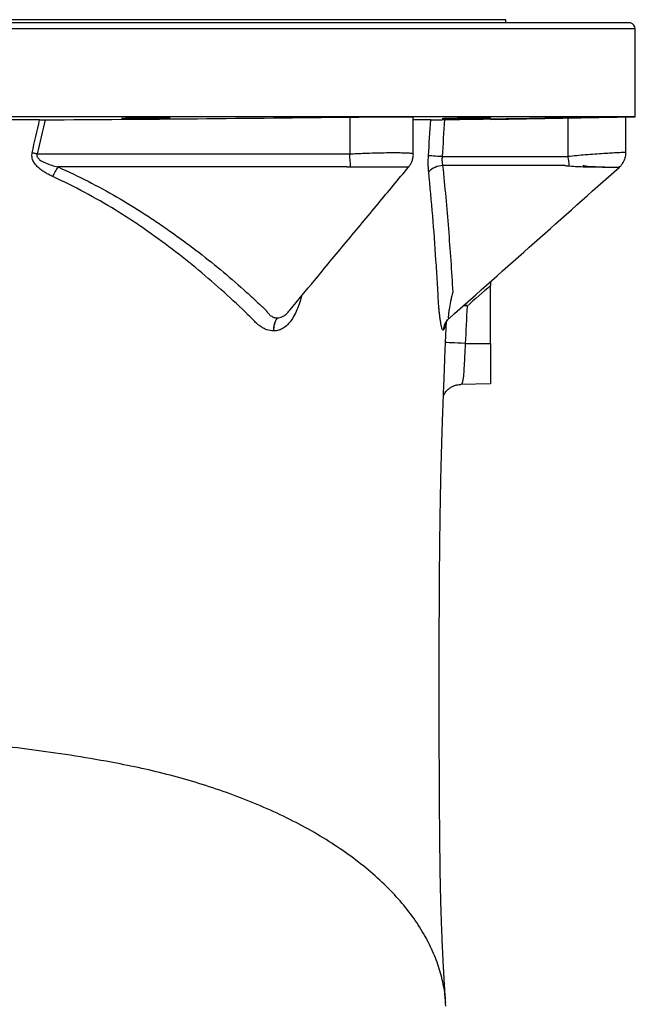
# Model space of a CAD drawing. Header units: millimetres. Extents: x 212 to 2672, y 434 to 2559.
# Tile 5 of 10: x 721 to 1025, y 2072 to 2559. Entities that reach past the tile are written whole.
import ezdxf

# ---------------------------------------------------------------- set-up
doc = ezdxf.new("R2010")
doc.units = ezdxf.units.MM

msp = doc.modelspace()

# ---------------------------------------------------------------- linework, layer by layer
at = {"color": 7, "linetype": 'Continuous', "lineweight": 25}
for p, q in [((1022.85, 2557.48), (214.49, 2557.48)), ((961.17, 2559.08), (618.67, 2559.08)), ((961.17, 2557.48), (961.17, 2559.08)), ((1025.17, 2511.08), (1025.17, 2554.56)), ((906.11, 2511.08), (682.26, 2511.08)), ((884.04, 2510.94), (884.04, 2492.78)), ((1020.17, 2511.08), (906.11, 2511.08)), ((915.48, 2492.75), (915.48, 2511.08)), ((953.67, 2509.84), (1025.17, 2511.08)), ((1025.17, 2511.08), (1020.17, 2511.08)), ((1020.56, 2493.58), (1020.56, 2511.08)), ((991.91, 2510.69), (991.91, 2491.56)), ((990.07, 2487), (929.96, 2487)), ((882.48, 2486.3), (739.95, 2486.3)), ((953.67, 2429.72), (953.67, 2427.73)), ((953.67, 2399.08), (953.67, 2427.73)), ((854.42, 2415.52), (854.52, 2415.64)), ((933.08, 2411.52), (933.11, 2411.56)), ((941.17, 2399.08), (953.67, 2399.08)), ((953.67, 2399.08), (953.67, 2379.08)), ((953.67, 2379.08), (938.97, 2378.83))]:
    msp.add_line(p, q, dxfattribs=at)
at = {"color": 1, "linetype": 'Continuous', "lineweight": 25}
for p, q in [((1025.17, 2554.56), (212.17, 2554.56)), ((931.36, 2399.52), (931.86, 2410.05)), ((932.96, 2411.36), (933.08, 2411.52))]:
    msp.add_line(p, q, dxfattribs=at)
at = {"color": 7, "linetype": 'Continuous', "lineweight": 25, "flags": 128}
for points in [[(729.61, 2492.72), (729.3, 2492.79), (728.98, 2492.86), (728.67, 2492.93), (728.36, 2493), (728.05, 2493.07), (727.75, 2493.14), (727.45, 2493.2), (727.15, 2493.27)], [(929.73, 2491.41), (928.59, 2491.48), (927.5, 2491.55), (926.47, 2491.61), (925.52, 2491.67), (924.68, 2491.73), (923.96, 2491.78), (923.39, 2491.82), (922.96, 2491.85)], [(941.17, 2399.08), (939.29, 2399.17), (937.48, 2399.25), (935.81, 2399.32), (934.34, 2399.39), (933.12, 2399.44), (932.2, 2399.48), (931.6, 2399.51), (931.36, 2399.52)]]:
    msp.add_lwpolyline(points, dxfattribs=at)
at = {"color": 7, "linetype": 'Continuous', "lineweight": 25}
for centre, radius, start, end in [((1022.17, 2554.56), 3, 0, 76.8817), ((434.66, 2458.08), 450.72, 3.577, 4.4157), ((908.54, 2478.04), 84.46, 5.8338, 9.211), ((930.31, 2477.07), 9.93, 92.015, 136.6632), ((756.76, 2473.81), 20.94, 143.3855, 158.2373), ((856.34, 2405.96), 9.98, 144.9214, 183.9462), ((856.36, 2405.98), 9.96, 144.9948, 184.0707), ((856.38, 2406), 9.94, 145.0878, 184.2289), ((938.27, 2405.37), 8.02, 131.5857, 178.0552), ((938.28, 2405.37), 8.01, 131.6119, 178.0937), ((938.28, 2405.38), 8, 131.6372, 178.1354)]:
    msp.add_arc(centre, radius, start, end, dxfattribs=at)
for points in [[(733.58, 2509.59), (783.73, 2509.89), (833.89, 2510.37), (884.04, 2510.94)], [(727.15, 2493.27), (728.3, 2498.72), (729.52, 2504.16), (730.82, 2509.58)], [(733.58, 2509.59), (732.18, 2503.98), (730.86, 2498.36), (729.61, 2492.72)], [(730.82, 2509.58), (731.71, 2509.58), (732.63, 2509.58), (733.58, 2509.59)], [(922.96, 2491.85), (923.31, 2497.77), (923.69, 2503.69), (924.07, 2509.61)], [(930.87, 2509.69), (930.48, 2503.6), (930.09, 2497.51), (929.73, 2491.41)], [(930.87, 2509.69), (951.22, 2510.02), (971.56, 2510.36), (991.91, 2510.69)], [(953.67, 2427.73), (949.81, 2424.32), (945.94, 2420.93), (942.04, 2417.56)], [(942.04, 2417.56), (941.73, 2411.41), (941.44, 2405.25), (941.17, 2399.08)], [(848.17, 2411.69), (848.18, 2411.69), (848.19, 2411.69), (848.2, 2411.69)], [(848.2, 2411.69), (848.21, 2411.69), (848.22, 2411.69), (848.23, 2411.69)], [(932.95, 2411.36), (932.95, 2411.36), (932.95, 2411.36), (932.96, 2411.36)], [(932.96, 2411.36), (932.96, 2411.36), (932.96, 2411.36), (932.96, 2411.36)], [(846.42, 2405.27), (846.41, 2405.27), (846.39, 2405.27), (846.38, 2405.27)], [(846.47, 2405.27), (846.45, 2405.27), (846.43, 2405.27), (846.42, 2405.27)], [(930.27, 2405.64), (930.27, 2405.64), (930.26, 2405.64), (930.26, 2405.64)], [(930.28, 2405.64), (930.28, 2405.64), (930.27, 2405.64), (930.27, 2405.64)]]:
    msp.add_open_spline(points, degree=3, dxfattribs=at)
for points, knots in [([(884.04, 2510.94), (886.11, 2510.96), (888.14, 2510.98), (891.13, 2511.01), (892.12, 2511.02), (894.07, 2511.03), (895.05, 2511.04), (897.88, 2511.06), (899.67, 2511.07), (902.21, 2511.08), (903.03, 2511.08), (904.63, 2511.08), (905.39, 2511.08), (906.11, 2511.08)], [0, 0, 0, 0, 0.25, 0.25, 0.375, 0.375, 0.5, 0.5, 0.75, 0.75, 0.875, 0.875, 1, 1, 1, 1]), ([(906.11, 2511.08), (906.99, 2511.08), (908.77, 2511.08), (911.23, 2511.07), (913.43, 2511.04), (914.91, 2511), (915.56, 2510.96), (915.43, 2510.94), (915.4, 2510.93)], [0, 0, 0, 0, 0.1542894, 0.3109004, 0.5225473, 0.7403314, 0.95199, 1, 1, 1, 1]), ([(991.91, 2510.69), (993.66, 2510.72), (995.37, 2510.75), (998.72, 2510.8), (1000.36, 2510.83), (1002.76, 2510.86), (1003.54, 2510.88), (1005.06, 2510.9), (1005.8, 2510.91), (1007.96, 2510.94), (1009.31, 2510.96), (1010.91, 2510.98), (1011.22, 2510.99), (1011.83, 2510.99), (1012.13, 2511), (1013, 2511.01), (1013.56, 2511.02), (1015.13, 2511.04), (1016.06, 2511.05), (1017.29, 2511.06), (1017.67, 2511.07), (1018.35, 2511.07), (1018.66, 2511.08), (1019.48, 2511.08), (1019.89, 2511.08), (1020.17, 2511.08)], [0, 0, 0, 0, 0.125, 0.125, 0.25, 0.25, 0.3125, 0.3125, 0.375, 0.375, 0.5, 0.5, 0.53125, 0.53125, 0.5625, 0.5625, 0.625, 0.625, 0.75, 0.75, 0.8125, 0.8125, 0.875, 0.875, 1, 1, 1, 1]), ([(1020.17, 2511.08), (1020.23, 2511.08), (1020.48, 2511.08), (1020.48, 2511.08), (1020.47, 2511.08)], [0, 0, 0, 0, 0.258108, 1, 1, 1, 1]), ([(730.82, 2509.58), (728.18, 2509.58), (725.54, 2509.58), (720.22, 2509.58), (717.55, 2509.58), (714.86, 2509.58)], [0, 0, 0, 0, 0.5, 0.5, 1, 1, 1, 1]), ([(791.73, 2510.26), (791.17, 2510.24), (790.56, 2510.23), (789.59, 2510.21), (789.25, 2510.21), (788.55, 2510.19), (788.19, 2510.19), (787.1, 2510.17), (786.36, 2510.16), (785.2, 2510.15), (784.81, 2510.15), (784.02, 2510.14), (783.63, 2510.13), (782.46, 2510.12), (781.68, 2510.12), (780.52, 2510.11), (780.13, 2510.11), (779.38, 2510.11), (778.64, 2510.11), (777.94, 2510.11), (777.24, 2510.11), (776.9, 2510.11), (775.92, 2510.11), (775.31, 2510.11), (774.48, 2510.12), (774.22, 2510.12), (773.72, 2510.13), (773.48, 2510.13), (772.83, 2510.14), (772.46, 2510.15), (772.01, 2510.16), (771.87, 2510.17), (771.65, 2510.18), (771.55, 2510.18), (771.32, 2510.2), (771.24, 2510.21), (771.24, 2510.24), (771.32, 2510.25), (771.55, 2510.27), (771.64, 2510.28), (771.87, 2510.29), (772.01, 2510.3), (772.46, 2510.32), (772.83, 2510.33), (773.48, 2510.35), (773.71, 2510.36), (774.22, 2510.37), (774.48, 2510.38), (775.31, 2510.4), (775.92, 2510.41), (776.9, 2510.43), (777.24, 2510.43), (777.93, 2510.44), (778.64, 2510.45), (779.38, 2510.46), (780.13, 2510.47), (780.51, 2510.48), (781.67, 2510.49), (782.45, 2510.5), (783.63, 2510.51), (784.02, 2510.51), (784.8, 2510.51), (785.2, 2510.52), (786.35, 2510.52), (787.1, 2510.52), (788.19, 2510.53), (788.55, 2510.53), (789.24, 2510.53), (789.58, 2510.53), (790.56, 2510.52), (791.16, 2510.52), (792, 2510.51), (792.27, 2510.51), (792.77, 2510.51), (793.23, 2510.5), (793.64, 2510.49), (794.01, 2510.49), (794.18, 2510.48), (794.63, 2510.47), (794.86, 2510.46), (795.16, 2510.44), (795.24, 2510.43), (795.24, 2510.4), (795.17, 2510.39), (794.94, 2510.37), (794.84, 2510.36), (794.62, 2510.35), (794.35, 2510.34), (794.02, 2510.32), (793.65, 2510.31), (793.45, 2510.3), (792.79, 2510.28), (792.29, 2510.27), (791.73, 2510.26)], [0, 0, 0, 0, 0.03125, 0.03125, 0.046875, 0.046875, 0.0625, 0.0625, 0.09375, 0.09375, 0.109375, 0.109375, 0.125, 0.125, 0.15625, 0.15625, 0.171875, 0.171875, 0.1875, 0.203125, 0.203125, 0.21875, 0.21875, 0.25, 0.25, 0.265625, 0.265625, 0.28125, 0.28125, 0.3125, 0.3125, 0.328125, 0.328125, 0.34375, 0.34375, 0.375, 0.375, 0.40625, 0.40625, 0.421875, 0.421875, 0.4375, 0.4375, 0.46875, 0.46875, 0.484375, 0.484375, 0.5, 0.5, 0.53125, 0.53125, 0.546875, 0.546875, 0.5625, 0.578125, 0.578125, 0.59375, 0.59375, 0.625, 0.625, 0.640625, 0.640625, 0.65625, 0.65625, 0.6875, 0.6875, 0.703125, 0.703125, 0.71875, 0.71875, 0.75, 0.75, 0.765625, 0.765625, 0.78125, 0.796875, 0.796875, 0.8125, 0.8125, 0.84375, 0.84375, 0.875, 0.875, 0.90625, 0.90625, 0.921875, 0.921875, 0.9375, 0.953125, 0.953125, 0.96875, 0.96875, 1, 1, 1, 1]), ([(924.07, 2509.61), (923.41, 2509.61), (921.59, 2509.61), (918.77, 2509.61), (916.42, 2509.62), (915.48, 2509.62)], [0, 0, 0, 0, 0.257778, 0.702139, 1, 1, 1, 1]), ([(924.07, 2509.61), (924.31, 2509.61), (924.65, 2509.61), (925.31, 2509.62), (925.55, 2509.62), (926.07, 2509.63), (926.35, 2509.63), (926.95, 2509.64), (927.27, 2509.64), (927.93, 2509.65), (928.28, 2509.66), (929.34, 2509.67), (930.1, 2509.68), (930.87, 2509.69)], [0, 0, 0, 0, 0.25, 0.25, 0.375, 0.375, 0.5, 0.5, 0.625, 0.625, 0.75, 0.75, 1, 1, 1, 1]), ([(950.14, 2510.38), (949.58, 2510.37), (948.98, 2510.36), (948, 2510.34), (947.66, 2510.33), (946.97, 2510.32), (946.61, 2510.31), (945.52, 2510.29), (944.77, 2510.28), (943.62, 2510.26), (943.23, 2510.25), (942.44, 2510.24), (942.05, 2510.23), (940.87, 2510.21), (940.09, 2510.2), (938.93, 2510.18), (938.55, 2510.18), (937.8, 2510.17), (937.06, 2510.16), (936.35, 2510.15), (935.66, 2510.14), (935.32, 2510.14), (934.33, 2510.13), (933.73, 2510.12), (932.9, 2510.12), (932.64, 2510.11), (932.14, 2510.11), (931.9, 2510.11), (931.25, 2510.11), (930.88, 2510.11), (930.43, 2510.11), (930.29, 2510.11), (930.06, 2510.11), (929.97, 2510.11), (929.74, 2510.12), (929.66, 2510.12), (929.66, 2510.14), (929.74, 2510.14), (929.97, 2510.16), (930.06, 2510.16), (930.29, 2510.17), (930.43, 2510.18), (930.88, 2510.19), (931.25, 2510.2), (931.9, 2510.22), (932.14, 2510.23), (932.64, 2510.24), (932.9, 2510.25), (933.73, 2510.27), (934.34, 2510.28), (935.32, 2510.3), (935.66, 2510.31), (936.35, 2510.32), (937.06, 2510.34), (937.8, 2510.35), (938.55, 2510.36), (938.93, 2510.37), (940.1, 2510.39), (940.87, 2510.4), (942.05, 2510.42), (942.44, 2510.43), (943.23, 2510.44), (943.62, 2510.44), (944.77, 2510.46), (945.52, 2510.47), (946.61, 2510.48), (946.97, 2510.49), (947.67, 2510.49), (948, 2510.5), (948.98, 2510.51), (949.58, 2510.51), (950.42, 2510.52), (950.69, 2510.52), (951.19, 2510.52), (951.65, 2510.53), (952.06, 2510.53), (952.43, 2510.53), (952.6, 2510.53), (953.05, 2510.52), (953.28, 2510.52), (953.58, 2510.52), (953.66, 2510.51), (953.66, 2510.5), (953.59, 2510.49), (953.36, 2510.48), (953.26, 2510.47), (953.03, 2510.46), (952.77, 2510.46), (952.43, 2510.44), (952.07, 2510.43), (951.86, 2510.43), (951.2, 2510.41), (950.7, 2510.4), (950.14, 2510.38)], [0, 0, 0, 0, 0.03125, 0.03125, 0.046875, 0.046875, 0.0625, 0.0625, 0.09375, 0.09375, 0.109375, 0.109375, 0.125, 0.125, 0.15625, 0.15625, 0.171875, 0.171875, 0.1875, 0.203125, 0.203125, 0.21875, 0.21875, 0.25, 0.25, 0.265625, 0.265625, 0.28125, 0.28125, 0.3125, 0.3125, 0.328125, 0.328125, 0.34375, 0.34375, 0.375, 0.375, 0.40625, 0.40625, 0.421875, 0.421875, 0.4375, 0.4375, 0.46875, 0.46875, 0.484375, 0.484375, 0.5, 0.5, 0.53125, 0.53125, 0.546875, 0.546875, 0.5625, 0.578125, 0.578125, 0.59375, 0.59375, 0.625, 0.625, 0.640625, 0.640625, 0.65625, 0.65625, 0.6875, 0.6875, 0.703125, 0.703125, 0.71875, 0.71875, 0.75, 0.75, 0.765625, 0.765625, 0.78125, 0.796875, 0.796875, 0.8125, 0.8125, 0.84375, 0.84375, 0.875, 0.875, 0.90625, 0.90625, 0.921875, 0.921875, 0.9375, 0.953125, 0.953125, 0.96875, 0.96875, 1, 1, 1, 1]), ([(737.31, 2481.57), (736.7, 2481.86), (736.08, 2482.15), (734.88, 2482.78), (734.28, 2483.11), (733.11, 2483.82), (732.53, 2484.19), (731.42, 2484.98), (730.88, 2485.41), (729.85, 2486.32), (729.36, 2486.81), (728.46, 2487.88), (728.07, 2488.46), (727.59, 2489.4), (727.45, 2489.73), (727.22, 2490.41), (727.14, 2490.76), (727.06, 2491.29), (727.04, 2491.47), (727.01, 2491.83), (727.01, 2492.01), (727.03, 2492.55), (727.07, 2492.91), (727.15, 2493.27)], [0, 0, 0, 0, 0.125, 0.125, 0.25, 0.25, 0.375, 0.375, 0.5, 0.5, 0.625, 0.625, 0.75, 0.75, 0.8125, 0.8125, 0.875, 0.875, 0.90625, 0.90625, 0.9375, 0.9375, 1, 1, 1, 1]), ([(729.61, 2492.72), (729.56, 2492.59), (729.52, 2492.46), (729.47, 2492.18), (729.47, 2492.03), (729.48, 2491.75), (729.51, 2491.61), (729.59, 2491.34), (729.65, 2491.21), (729.85, 2490.84), (730.02, 2490.62), (730.4, 2490.21), (730.6, 2490.03), (731.25, 2489.53), (731.73, 2489.24), (732.69, 2488.72), (733.19, 2488.49), (734.7, 2487.85), (735.74, 2487.49), (737.83, 2486.84), (738.89, 2486.56), (739.95, 2486.3)], [0, 0, 0, 0, 0.03125, 0.03125, 0.0625, 0.0625, 0.09375, 0.09375, 0.125, 0.125, 0.1875, 0.1875, 0.25, 0.25, 0.375, 0.375, 0.5, 0.5, 0.75, 0.75, 1, 1, 1, 1]), ([(729.61, 2492.72), (755.35, 2492.72), (793.96, 2492.72), (839, 2492.72), (861.52, 2492.72), (872.78, 2492.72), (878.41, 2492.72), (881.03, 2492.72), (882.03, 2492.72), (882.43, 2492.72), (882.63, 2492.72), (883.24, 2492.73), (883.64, 2492.75), (884.04, 2492.78)], [0, 0, 0, 0, 0.5, 0.75, 0.875, 0.9375, 0.96875, 0.984375, 0.988281, 0.988281, 0.992187, 0.992187, 1, 1, 1, 1]), ([(913.07, 2486.22), (913.16, 2486.31), (913.59, 2486.77), (914.23, 2487.8), (914.92, 2489.27), (915.34, 2490.88), (915.52, 2492.06), (915.47, 2492.69), (915.47, 2492.75)], [0, 0, 0, 0, 0.055698, 0.278025, 0.506472, 0.738195, 0.972591, 1, 1, 1, 1]), ([(923.08, 2483.89), (923.02, 2484.51), (922.97, 2485.14), (922.9, 2486.44), (922.88, 2487.11), (922.84, 2489.11), (922.87, 2490.47), (922.96, 2491.85)], [0, 0, 0, 0, 0.25, 0.25, 0.5, 0.5, 1, 1, 1, 1]), ([(929.73, 2491.41), (929.64, 2490.64), (929.62, 2489.88), (929.68, 2488.77), (929.72, 2488.4), (929.82, 2487.68), (929.88, 2487.34), (929.96, 2487)], [0, 0, 0, 0, 0.5, 0.5, 0.75, 0.75, 1, 1, 1, 1]), ([(929.73, 2491.41), (940.09, 2491.41), (955.64, 2491.41), (973.77, 2491.41), (982.84, 2491.41), (987.37, 2491.41), (989.32, 2491.41), (990.13, 2491.41), (990.29, 2491.41), (990.61, 2491.42), (990.77, 2491.43), (991.26, 2491.47), (991.58, 2491.51), (991.91, 2491.56)], [0, 0, 0, 0, 0.5, 0.75, 0.875, 0.9375, 0.96875, 0.96875, 0.976563, 0.976563, 0.984375, 0.984375, 1, 1, 1, 1]), ([(1017.16, 2486.09), (1017.43, 2486.34), (1018.09, 2486.94), (1018.96, 2488.09), (1019.74, 2489.49), (1020.27, 2491.05), (1020.55, 2492.44), (1020.53, 2493.29), (1020.52, 2493.58)], [0, 0, 0, 0, 0.133149, 0.315327, 0.505313, 0.699835, 0.896862, 1, 1, 1, 1]), ([(929.96, 2487), (931.03, 2476.59), (931.98, 2466.16), (933.22, 2450.51), (933.61, 2445.29), (934.32, 2434.84), (934.65, 2429.61), (934.95, 2424.38)], [0, 0, 0, 0, 0.5, 0.5, 0.75, 0.75, 1, 1, 1, 1]), ([(992.56, 2486.63), (992.14, 2486.66), (991.72, 2486.7), (991.1, 2486.79), (990.89, 2486.83), (990.58, 2486.89), (990.43, 2486.92), (990.25, 2486.96), (990.16, 2486.98), (990.12, 2486.99), (990.1, 2486.99), (990.08, 2487), (990.07, 2487)], [0, 0, 0, 0, 0.5, 0.5, 0.75, 0.75, 0.875, 0.9375, 0.96875, 0.984375, 0.984375, 1, 1, 1, 1]), ([(1001.79, 2486.51), (1001.38, 2486.54), (1000.98, 2486.59), (1000.37, 2486.7), (1000.17, 2486.74), (999.87, 2486.81), (999.72, 2486.85), (999.55, 2486.9), (999.46, 2486.92), (999.42, 2486.93), (999.4, 2486.94), (999.38, 2486.94), (999.37, 2486.95)], [0, 0, 0, 0, 0.5, 0.5, 0.75, 0.75, 0.875, 0.9375, 0.96875, 0.984375, 0.984375, 1, 1, 1, 1]), ([(739.95, 2486.3), (750.01, 2481.82), (759.63, 2476.88), (773.5, 2468.87), (778.02, 2466.09), (784.67, 2461.78), (786.87, 2460.32), (791.22, 2457.38), (793.37, 2455.89), (804.04, 2448.37), (812.24, 2442.09), (824.08, 2432.3), (827.95, 2428.98), (833.61, 2423.92), (835.48, 2422.22), (838.25, 2419.64), (839.63, 2418.35), (841.22, 2416.83), (841.9, 2416.18), (842.36, 2415.75), (842.58, 2415.53), (842.81, 2415.31)], [0, 0, 0, 0, 0.25, 0.25, 0.375, 0.375, 0.4375, 0.4375, 0.5, 0.5, 0.75, 0.75, 0.875, 0.875, 0.9375, 0.9375, 0.96875, 0.984375, 0.992187, 0.992187, 1, 1, 1, 1]), ([(854.55, 2415.62), (858.56, 2420.49), (867.83, 2431.72), (882.34, 2449.2), (897.86, 2467.89), (908.08, 2480.18), (913.09, 2486.21)], [0, 0, 0, 0, 0.204109, 0.471459, 0.740731, 1, 1, 1, 1]), ([(884.5, 2486.2), (884.17, 2486.21), (883.83, 2486.22), (883.32, 2486.24), (883.07, 2486.25), (882.78, 2486.27), (882.63, 2486.29), (882.57, 2486.29), (882.53, 2486.29), (882.51, 2486.3), (882.48, 2486.3)], [0, 0, 0, 0, 0.5, 0.5, 0.75, 0.875, 0.9375, 0.96875, 0.96875, 1, 1, 1, 1]), ([(930.26, 2405.64), (930.15, 2405.63), (930.05, 2405.72), (929.83, 2406.06), (929.72, 2406.32), (929.56, 2406.83), (929.51, 2407.02), (929.4, 2407.43), (929.35, 2407.65), (929.19, 2408.36), (929.09, 2408.9), (928.94, 2409.79), (928.89, 2410.1), (928.79, 2410.74), (928.75, 2411.08), (928.61, 2412.1), (928.52, 2412.83), (928.35, 2414.34), (928.28, 2415.13), (928.13, 2416.78), (928.06, 2417.64), (927.97, 2418.95), (927.94, 2419.39), (927.88, 2420.28), (927.86, 2420.74), (927.78, 2422.1), (927.63, 2424.84), (927.47, 2427.57), (927.15, 2433.03), (926.92, 2436.67), (925.7, 2454.86), (924.5, 2469.39), (923.08, 2483.89)], [0, 0, 0, 0, 0.03125, 0.03125, 0.0625, 0.0625, 0.078125, 0.078125, 0.09375, 0.09375, 0.125, 0.125, 0.140625, 0.140625, 0.15625, 0.15625, 0.1875, 0.1875, 0.21875, 0.21875, 0.25, 0.25, 0.265625, 0.265625, 0.28125, 0.28125, 0.3125, 0.375, 0.375, 0.5, 0.5, 1, 1, 1, 1]), ([(933.12, 2411.47), (947.2, 2423.97), (975.24, 2448.87), (1003.23, 2473.7), (1017.17, 2486.07)], [0, 0, 0, 0, 0.501973, 1, 1, 1, 1]), ([(846.38, 2405.27), (845.27, 2405.28), (844.16, 2405.49), (842.78, 2405.98), (842.51, 2406.09), (841.96, 2406.34), (841.68, 2406.47), (840.87, 2406.91), (840.33, 2407.24), (839.3, 2407.98), (838.79, 2408.38), (838.05, 2409.05), (837.81, 2409.28), (837.32, 2409.76), (837.08, 2410), (835.88, 2411.2), (834.91, 2412.16), (830.04, 2416.93), (826.04, 2420.69), (817.84, 2428.07), (813.65, 2431.7), (805.08, 2438.81), (800.7, 2442.29), (791.75, 2449.11), (787.18, 2452.45), (781.35, 2456.52), (780.18, 2457.33), (777.81, 2458.93), (776.62, 2459.71), (773.03, 2462.05), (770.61, 2463.58), (763.25, 2468.08), (758.24, 2470.95), (747.96, 2476.46), (742.7, 2479.08), (737.31, 2481.57)], [0, 0, 0, 0, 0.03125, 0.03125, 0.039062, 0.039062, 0.046875, 0.046875, 0.0625, 0.0625, 0.078125, 0.078125, 0.085937, 0.085937, 0.09375, 0.09375, 0.125, 0.125, 0.25, 0.25, 0.375, 0.375, 0.5, 0.5, 0.625, 0.625, 0.65625, 0.65625, 0.6875, 0.6875, 0.75, 0.75, 0.875, 0.875, 1, 1, 1, 1]), ([(934.95, 2424.38), (934.95, 2424.37), (934.95, 2424.37), (934.94, 2424.36), (934.94, 2424.34), (934.93, 2424.3), (934.91, 2424.21), (934.86, 2424.04), (934.82, 2423.9), (934.75, 2423.62), (934.7, 2423.43), (934.56, 2422.86), (934.47, 2422.48), (934.29, 2421.74), (934.21, 2421.37), (934.04, 2420.63), (933.96, 2420.27), (933.59, 2418.48), (933.34, 2417.12), (933.06, 2415.27), (932.97, 2414.68), (932.85, 2413.61), (932.81, 2413.13), (932.77, 2412.51), (932.77, 2412.32), (932.77, 2411.99), (932.78, 2411.85), (932.8, 2411.61), (932.82, 2411.52), (932.88, 2411.4), (932.91, 2411.36), (932.95, 2411.36)], [0, 0, 0, 0, 0.000977, 0.000977, 0.001953, 0.003906, 0.007813, 0.015625, 0.03125, 0.03125, 0.0625, 0.0625, 0.125, 0.125, 0.1875, 0.1875, 0.25, 0.25, 0.5, 0.5, 0.625, 0.625, 0.75, 0.75, 0.8125, 0.8125, 0.875, 0.875, 0.9375, 0.9375, 1, 1, 1, 1]), ([(842.81, 2415.31), (842.81, 2415.31), (842.81, 2415.3), (842.82, 2415.3), (842.82, 2415.28), (842.84, 2415.25), (842.88, 2415.2), (842.95, 2415.08), (843.01, 2414.99), (843.14, 2414.8), (843.22, 2414.67), (843.4, 2414.43), (843.49, 2414.31), (843.68, 2414.08), (843.77, 2413.97), (844.26, 2413.43), (844.69, 2413.04), (845.6, 2412.4), (846.08, 2412.14), (847.09, 2411.8), (847.63, 2411.7), (848.17, 2411.69)], [0, 0, 0, 0, 0.001953, 0.001953, 0.003906, 0.007812, 0.015625, 0.03125, 0.0625, 0.0625, 0.125, 0.125, 0.1875, 0.1875, 0.25, 0.25, 0.5, 0.5, 0.75, 0.75, 1, 1, 1, 1]), ([(931.1, 2408.54), (931.11, 2408.57), (931.13, 2408.63), (931.27, 2409.01), (931.55, 2409.61), (932.05, 2410.37), (932.59, 2411.05), (933.03, 2411.4), (933.16, 2411.5)], [0, 0, 0, 0, 0.150966, 0.33196, 0.506849, 0.697014, 0.912572, 1, 1, 1, 1]), ([(930.67, 2380.72), (930.72, 2382.05), (930.83, 2384.79), (930.98, 2389.43), (931.15, 2394.4), (931.29, 2397.8), (931.36, 2399.52)], [0, 0, 0, 0, 0.240615, 0.494253, 0.743716, 1, 1, 1, 1]), ([(941.17, 2399.08), (941.08, 2397.75), (941.01, 2396.43), (940.9, 2394.49), (940.87, 2393.85), (940.8, 2392.58), (940.77, 2391.94), (940.68, 2390.1), (940.62, 2388.94), (940.53, 2387.29), (940.5, 2386.75), (940.44, 2385.72), (940.41, 2385.23), (940.3, 2383.83), (940.22, 2382.99), (940.11, 2382.07), (940.08, 2381.89), (940.04, 2381.55), (940.01, 2381.38), (939.93, 2380.91), (939.88, 2380.63), (939.76, 2380.13), (939.7, 2379.9), (939.57, 2379.52), (939.51, 2379.36), (939.29, 2378.96), (939.14, 2378.83), (938.97, 2378.83)], [0, 0, 0, 0, 0.125, 0.125, 0.1875, 0.1875, 0.25, 0.25, 0.375, 0.375, 0.4375, 0.4375, 0.5, 0.5, 0.625, 0.625, 0.65625, 0.65625, 0.6875, 0.6875, 0.75, 0.75, 0.8125, 0.8125, 0.875, 0.875, 1, 1, 1, 1]), ([(931.48, 2073.36), (931.4, 2074.48), (931.24, 2076.83), (931.01, 2080.4), (930.8, 2083.83), (930.62, 2086.79), (930.49, 2089.23), (930.38, 2091.2), (930.27, 2093.24), (930.16, 2095.55), (930.02, 2098.39), (929.88, 2101.4), (929.73, 2104.82), (929.58, 2108.55), (929.44, 2112.44), (929.31, 2116.18), (929.2, 2119.6), (929.09, 2123.1), (928.99, 2126.68), (928.89, 2130.82), (928.82, 2135.49), (928.74, 2140.78), (928.67, 2146.42), (928.6, 2152.25), (928.54, 2158.93), (928.47, 2166.7), (928.41, 2175.74), (928.36, 2185.46), (928.32, 2195.59), (928.29, 2205.91), (928.27, 2216.27), (928.26, 2227.94), (928.26, 2241), (928.3, 2255.48), (928.35, 2269.95), (928.42, 2281.71), (928.49, 2290.62), (928.55, 2296.56), (928.6, 2301.97), (928.66, 2306.64), (928.71, 2310.53), (928.76, 2313.7), (928.8, 2316.26), (928.84, 2318.75), (928.89, 2321.69), (928.96, 2325.53), (929.06, 2330.23), (929.18, 2335.8), (929.35, 2342.2), (929.55, 2349.42), (929.79, 2357.28), (930.06, 2365.29), (930.36, 2373.01), (930.56, 2378.25), (930.68, 2380.92), (930.69, 2381.21)], [0, 0, 0, 0, 0.016559, 0.034721, 0.05034, 0.063437, 0.074016, 0.082079, 0.088803, 0.100202, 0.111058, 0.123857, 0.137165, 0.152313, 0.167658, 0.181623, 0.194202, 0.205414, 0.21988, 0.233504, 0.250666, 0.269952, 0.289558, 0.309536, 0.329956, 0.357581, 0.387661, 0.419877, 0.452978, 0.485844, 0.518385, 0.550595, 0.594564, 0.63836, 0.681957, 0.724217, 0.742597, 0.7603, 0.776212, 0.789668, 0.800861, 0.809951, 0.81707, 0.822985, 0.831419, 0.842434, 0.855899, 0.871726, 0.889889, 0.910323, 0.932914, 0.956127, 0.977662, 0.99759, 1, 1, 1, 1]), ([(930.37, 2373.22), (930.37, 2373.24), (930.44, 2373.42), (930.71, 2373.97), (931.24, 2374.82), (932.03, 2375.8), (933.08, 2376.77), (934.36, 2377.63), (935.84, 2378.3), (937.4, 2378.74), (938.46, 2378.78), (938.98, 2378.8)], [0, 0, 0, 0, 0.007777, 0.10972, 0.216645, 0.333914, 0.461228, 0.594877, 0.731994, 0.87093, 1, 1, 1, 1]), ([(768.86, 2191.62), (761.82, 2192.94), (748.31, 2195.27), (729.09, 2198.09), (710.51, 2200.35), (692.28, 2202.16), (674.19, 2203.55), (656.05, 2204.55), (637.66, 2205.17), (625.08, 2205.31), (618.67, 2205.31), (612.33, 2205.31), (599.84, 2205.17), (581.48, 2204.56), (563.3, 2203.56), (545.14, 2202.17), (526.83, 2200.35), (508.18, 2198.08), (488.93, 2195.26), (475.47, 2192.93), (468.49, 2191.62)], [0.9114226, 0.9114226, 0.9114226, 0.9114226, 0.9224948, 0.933567, 0.9446391, 0.9557113, 0.9667835, 0.9778557, 0.9889278, 1, 1, 1, 1.0109535, 1.021907, 1.0328605, 1.043814, 1.0547676, 1.0657211, 1.0766746, 1.0876281, 1.0876281, 1.0876281, 1.0876281]), ([(931.46, 2071.63), (931.38, 2073.48), (931.18, 2078.2), (929.65, 2085.8), (926.98, 2094.47), (923.1, 2103.17), (918.03, 2111.86), (911.76, 2120.44), (904.31, 2128.84), (895.7, 2136.98), (886.02, 2144.77), (875.34, 2152.16), (863.79, 2159.07), (851.47, 2165.46), (838.54, 2171.29), (825.11, 2176.54), (811.33, 2181.2), (797.31, 2185.26), (783.19, 2188.77), (773.59, 2190.68), (768.86, 2191.62)], [0, 0, 0, 0, 0.035119, 0.089576, 0.14522, 0.201951, 0.259613, 0.318029, 0.377001, 0.436302, 0.495695, 0.554942, 0.613807, 0.672072, 0.729537, 0.786034, 0.841424, 0.895596, 0.948472, 1, 1, 1, 1])]:
    msp.add_open_spline(points, degree=3, knots=knots, dxfattribs=at)
at = {"color": 1, "linetype": 'Continuous', "lineweight": 25}
for points, knots in [([(884.04, 2492.78), (885.26, 2492.84), (887.7, 2492.97), (891.85, 2493.13), (896.42, 2493.27), (901.14, 2493.37), (905.4, 2493.4), (909.01, 2493.39), (911.94, 2493.31), (914.02, 2493.18), (915.28, 2493), (915.39, 2492.83), (915.43, 2492.75)], [0, 0, 0, 0, 0.073476, 0.147932, 0.254468, 0.364077, 0.470687, 0.580378, 0.687154, 0.797025, 0.903776, 1, 1, 1, 1]), ([(991.91, 2491.56), (993.37, 2491.72), (996.28, 2492.03), (1000.8, 2492.44), (1005.33, 2492.8), (1009.67, 2493.09), (1013.42, 2493.32), (1016.48, 2493.48), (1018.76, 2493.57), (1020.12, 2493.61), (1020.68, 2493.61), (1020.53, 2493.58), (1020.52, 2493.58)], [0, 0, 0, 0, 0.0946188, 0.1892363, 0.3035054, 0.4177736, 0.5320787, 0.6463834, 0.7607921, 0.8752006, 0.9896758, 1, 1, 1, 1]), ([(1017.14, 2486.1), (1017.16, 2486.1), (1017.27, 2486.1), (1016.78, 2486.1), (1015.64, 2486.1), (1013.77, 2486.1), (1011.26, 2486.1), (1008.16, 2486.12), (1004.51, 2486.16), (1000.6, 2486.24), (996.59, 2486.38), (993.91, 2486.54), (992.56, 2486.63)], [0, 0, 0, 0, 0.020813, 0.132497, 0.241592, 0.353205, 0.463381, 0.57607, 0.68867, 0.80384, 0.901094, 1, 1, 1, 1]), ([(1016.97, 2486.08), (1016.97, 2486.08), (1017.09, 2486.08), (1016.67, 2486.08), (1015.68, 2486.07), (1013.92, 2486.07), (1011.53, 2486.1), (1008.63, 2486.16), (1005.38, 2486.27), (1002.99, 2486.43), (1001.79, 2486.51)], [0, 0, 0, 0, 0.000617, 0.145951, 0.289286, 0.435848, 0.582192, 0.731787, 0.864703, 1, 1, 1, 1]), ([(913.04, 2486.25), (913.06, 2486.24), (913.13, 2486.2), (912.51, 2486.17), (911.2, 2486.14), (909.15, 2486.13), (906.52, 2486.13), (903.29, 2486.12), (899.6, 2486.13), (895.45, 2486.13), (890.45, 2486.15), (886.68, 2486.18), (884.5, 2486.2)], [0, 0, 0, 0, 0.033657, 0.136707, 0.242151, 0.343797, 0.447812, 0.548929, 0.652402, 0.753966, 0.85788, 1, 1, 1, 1]), ([(860.29, 2422.58), (860.28, 2422.54), (859.88, 2421.18), (859.07, 2418.55), (857.67, 2414.82), (856.05, 2411.67), (854.21, 2409.18), (852.28, 2407.29), (850.29, 2406.07), (848.33, 2405.4), (847.09, 2405.31), (846.47, 2405.27)], [0, 0, 0, 0, 0.004211, 0.155772, 0.306099, 0.455384, 0.576731, 0.697953, 0.816906, 0.908458, 1, 1, 1, 1]), ([(942.04, 2417.56), (942.03, 2417.57), (941.71, 2417.89), (941.38, 2418.21), (941.06, 2418.52)], [0, 0, 0, 0, 0.015512, 1, 1, 1, 1]), ([(848.23, 2411.69), (849.09, 2411.82), (850.53, 2412.03), (852.45, 2413.39), (853.65, 2414.52), (854.27, 2415.33), (854.42, 2415.52)], [0, 0, 0, 0, 0.386404, 0.643564, 0.916513, 1, 1, 1, 1]), ([(942.04, 2417.56), (942.03, 2417.57), (941.43, 2417.65), (940.85, 2417.73), (940.26, 2417.81)], [0, 0, 0, 0, 0.011801, 1, 1, 1, 1]), ([(931.27, 2408.98), (931.24, 2408.79), (931.13, 2407.95), (930.91, 2406.89), (930.61, 2405.88), (930.39, 2405.72), (930.28, 2405.64)], [0, 0, 0, 0, 0.089735, 0.396423, 0.693173, 1, 1, 1, 1])]:
    msp.add_open_spline(points, degree=3, knots=knots, dxfattribs=at)

doc.saveas('drawing.dxf')
